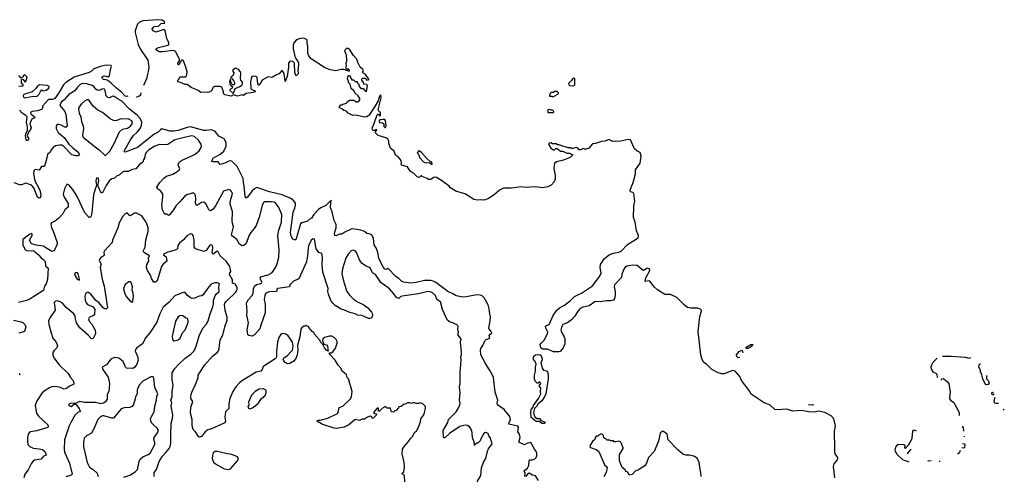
# Model space of a CAD drawing. Extents: x 1863118 to 1989590, y 394482 to 532474.
# Tile 207 of 215: x 1940295 to 1952914, y 519857 to 525712. Entities that reach past the tile are written whole.
import ezdxf

# ---------------------------------------------------------------- set-up
doc = ezdxf.new("R2010")
doc.units = 0

msp = doc.modelspace()

# ---------------------------------------------------------------- linework, layer by layer
at = {"layer": '0CON20XD'}
for points in [[(1944720, 524805), (1944738, 524792), (1944752, 524862), (1944745, 524880), (1944704, 524884), (1944700, 524905), (1944680, 524935), (1944680, 524955), (1944685, 524960), (1944725, 524960), (1944735, 524940), (1944765, 524942), (1944770, 524955), (1944742, 524982), (1944733, 525003), (1944692, 525032), (1944690, 525045), (1944700, 525055), (1944692, 525075), (1944658, 525105), (1944628, 525165), (1944617, 525205), (1944572, 525252), (1944527, 525327), (1944505, 525342), (1944485, 525344), (1944457, 525315), (1944479, 525255), (1944484, 525195), (1944484, 525176), (1944474, 525154), (1944478, 525112), (1944470, 525095), (1944482, 525082), (1944505, 525080), (1944518, 525068), (1944518, 525052), (1944505, 525050), (1944495, 525060), (1944475, 525060), (1944465, 525070), (1944445, 525072), (1944415, 525073), (1944345, 525058), (1944275, 525069), (1944200, 525100), (1944030, 525210), (1944000, 525250), (1943989, 525279), (1943988, 525375), (1943977, 525405), (1943981, 525435), (1943977, 525455), (1943935, 525474), (1943891, 525469), (1943855, 525460), (1943834, 525446), (1943810, 525415), (1943801, 525385), (1943798, 525335), (1943810, 525305), (1943822, 525242), (1943832, 525215), (1943861, 525175), (1943866, 525156), (1943862, 525075), (1943858, 525065), (1943862, 525018), (1943838, 524992), (1943832, 524995), (1943823, 525035), (1943817, 525155), (1943795, 525174), (1943755, 525178), (1943740, 525155), (1943741, 525105), (1943722, 524985), (1943695, 524920), (1943685, 525020), (1943665, 525058), (1943655, 525060), (1943621, 525019), (1943585, 525004), (1943545, 524978), (1943525, 524972), (1943481, 524979), (1943404, 524936), (1943392, 524925), (1943378, 524885), (1943355, 524870), (1943342, 524915), (1943340, 524975), (1943320, 524985), (1943274, 524986), (1943266, 524974), (1943254, 524915), (1943258, 524828), (1943270, 524815), (1943318, 524795), (1943310, 524785), (1943285, 524778), (1943196, 524764), (1943165, 524741), (1943145, 524750), (1943085, 524732), (1943035, 524750), (1943005, 524731), (1942925, 524748), (1942908, 524765), (1942907, 524785), (1942886, 524845), (1942865, 524856), (1942795, 524854), (1942775, 524846), (1942755, 524800), (1942725, 524782), (1942705, 524779), (1942635, 524784), (1942615, 524778), (1942584, 524804), (1942494, 524844), (1942442, 524882), (1942415, 524882), (1942357, 524907), (1942320, 524915), (1942320, 524935), (1942337, 524953), (1942345, 524980), (1942422, 524978), (1942436, 525004), (1942439, 525045), (1942426, 525105), (1942393, 525185), (1942380, 525195), (1942367, 525193), (1942336, 525134), (1942325, 525133), (1942322, 525155), (1942341, 525185), (1942343, 525205), (1942291, 525305), (1942265, 525318), (1942125, 525300), (1942081, 525301), (1942040, 525325), (1942047, 525343), (1942075, 525354), (1942195, 525386), (1942207, 525395), (1942207, 525415), (1942179, 525469), (1942165, 525551), (1942155, 525577), (1942145, 525584), (1942041, 525551), (1942007, 525567), (1941995, 525580), (1941992, 525595), (1942020, 525625), (1942075, 525630), (1942109, 525661), (1942153, 525667), (1942152, 525685), (1942122, 525705), (1942065, 525712), (1941875, 525698), (1941826, 525675), (1941806, 525655), (1941797, 525635), (1941775, 525570), (1941774, 525546), (1941813, 525393), (1941837, 525337), (1941938, 525195), (1941949, 525105), (1941942, 525048), (1941931, 525015), (1941919, 524955), (1941880, 524867)], [(1941682, 524730), (1941668, 524725), (1941645, 524730), (1941601, 524781), (1941534, 524835), (1941469, 524899), (1941425, 524932), (1941405, 524942), (1941370, 524945), (1941355, 524958), (1941348, 524975), (1941365, 524988), (1941385, 524990), (1941425, 524978), (1941445, 524990), (1941459, 525075), (1941473, 525115), (1941465, 525126), (1941405, 525128), (1941342, 525118), (1941245, 525080), (1941215, 525050), (1941184, 525036), (1940994, 524976), (1940885, 524908), (1940855, 524876), (1940798, 524772), (1940745, 524702), (1940715, 524689), (1940662, 524688), (1940586, 524605), (1940586, 524574), (1940575, 524561), (1940525, 524542), (1940455, 524534), (1940436, 524525), (1940432, 524515), (1940438, 524505), (1940485, 524466), (1940487, 524455), (1940455, 524442), (1940427, 524395), (1940424, 524375), (1940443, 524325), (1940435, 524304), (1940410, 524280), (1940393, 524235), (1940392, 524222), (1940412, 524185), (1940405, 524165), (1940399, 524161), (1940385, 524163), (1940377, 524175), (1940371, 524225), (1940376, 524256), (1940393, 524297), (1940394, 524336), (1940381, 524395), (1940389, 524465), (1940373, 524483), (1940325, 524513), (1940293, 524553)], [(1943035, 524768), (1943055, 524830), (1943116, 524854), (1943145, 524878), (1943151, 524895), (1943150, 524910), (1943129, 524935), (1943124, 524955), (1943130, 525025), (1943126, 525045), (1943100, 525075), (1943065, 525089), (1943050, 525085), (1943028, 525065), (1943022, 525055), (1943038, 525035), (1943036, 525015), (1943025, 524993), (1943000, 524975), (1943002, 524962), (1943015, 524958), (1943040, 524925), (1943049, 524905), (1943047, 524883), (1943042, 524878), (1943025, 524878), (1943008, 524895), (1943000, 524915), (1942998, 524948), (1942984, 524924), (1942992, 524875), (1943007, 524867), (1943020, 524845), (1943015, 524828), (1942990, 524815), (1942988, 524805), (1943025, 524770), (1943035, 524768)], [(1940285, 524864), (1940325, 524860), (1940340, 524865), (1940340, 524875), (1940320, 524895), (1940320, 524945), (1940335, 524950), (1940365, 524910), (1940375, 524920), (1940392, 524975), (1940355, 525008), (1940343, 524997), (1940339, 524981), (1940315, 524960), (1940285, 524998)], [(1950741, 519835), (1950726, 519984), (1950732, 520018), (1950774, 520066), (1950781, 520085), (1950779, 520099), (1950748, 520145), (1950741, 520165), (1950744, 520305), (1950736, 520346), (1950736, 520435), (1950750, 520505), (1950730, 520595), (1950694, 520634), (1950614, 520674), (1950573, 520685), (1950535, 520690), (1950475, 520680), (1950405, 520682), (1950315, 520700), (1950205, 520692), (1950125, 520718), (1950005, 520711), (1949975, 520715), (1949915, 520770), (1949835, 520798), (1949670, 520910), (1949645, 520958), (1949545, 521085), (1949523, 521135), (1949465, 521207), (1949435, 521212), (1949325, 521171), (1949295, 521170), (1949245, 521183), (1949164, 521225), (1949096, 521296), (1949063, 521315), (1949043, 521355), (1949024, 521415), (1948992, 521715), (1949010, 521905), (1949035, 521975), (1949027, 521995), (1948985, 522013), (1948895, 522011), (1948853, 522023), (1948815, 522052), (1948715, 522151), (1948635, 522189), (1948565, 522189), (1948468, 522248), (1948432, 522282), (1948365, 522362), (1948312, 522355), (1948319, 522401), (1948369, 522495), (1948365, 522519), (1948335, 522524), (1948301, 522499), (1948285, 522497), (1948210, 522560), (1948155, 522563), (1948075, 522553), (1948055, 522539), (1948035, 522505), (1948010, 522445), (1948009, 522405), (1947919, 522311), (1947915, 522285), (1947928, 522225), (1947927, 522177), (1947918, 522135), (1947906, 522115), (1947870, 522105), (1947815, 522108), (1947735, 522095), (1947685, 522100), (1947665, 522095), (1947595, 522041), (1947515, 522025), (1947480, 522010), (1947447, 521973), (1947411, 521909), (1947368, 521865), (1947316, 521825), (1947256, 521804), (1947241, 521779), (1947230, 521735), (1947243, 521695), (1947274, 521645), (1947280, 521625), (1947280, 521555), (1947262, 521505), (1947222, 521458), (1947205, 521451), (1947136, 521454), (1947058, 521488), (1946995, 521485), (1946975, 521505), (1946967, 521545), (1946978, 521565), (1947017, 521603), (1947061, 521685), (1947063, 521705), (1947036, 521755), (1947035, 521780), (1947045, 521790), (1947080, 521805), (1947130, 521920), (1947180, 521985), (1947214, 522016), (1947279, 522051), (1947355, 522112), (1947405, 522161), (1947455, 522188), (1947495, 522204), (1947635, 522299), (1947717, 522405), (1947740, 522440), (1947745, 522462), (1947735, 522535), (1947738, 522572), (1947786, 522645), (1947855, 522700), (1947905, 522719), (1947975, 522732), (1948005, 522745), (1948085, 522830), (1948222, 522915), (1948226, 522945), (1948201, 523005), (1948185, 523115), (1948163, 523175), (1948167, 523325), (1948180, 523385), (1948173, 523415), (1948165, 523485), (1948155, 523498), (1948123, 523503), (1948118, 523525), (1948157, 523625), (1948186, 523736), (1948187, 523785), (1948245, 523870), (1948258, 523962), (1948245, 524009), (1948205, 524031), (1948175, 524058), (1948121, 524171), (1948095, 524177), (1947978, 524152), (1947935, 524156), (1947895, 524152), (1947845, 524176), (1947795, 524156), (1947750, 524150), (1947675, 524124), (1947638, 524122), (1947587, 524065), (1947555, 524050), (1947535, 524050), (1947515, 524060), (1947485, 524043), (1947465, 524042), (1947450, 524065), (1947425, 524072), (1947385, 524060), (1947365, 524060), (1947355, 524070), (1947325, 524070), (1947298, 524078), (1947243, 524093), (1947209, 524109), (1947188, 524108), (1947169, 524119), (1947125, 524118), (1947102, 524132), (1947085, 524130), (1947073, 524117), (1947102, 524065), (1947135, 524042), (1947147, 524043), (1947165, 524060), (1947185, 524060), (1947228, 524028), (1947257, 524027), (1947305, 524000), (1947345, 524000), (1947355, 523990), (1947380, 523985), (1947380, 523975), (1947348, 523945), (1947265, 523909), (1947175, 523890), (1947151, 523869), (1947143, 523845), (1947141, 523805), (1947159, 523719), (1947159, 523665), (1947145, 523631), (1947105, 523589), (1947065, 523568), (1946995, 523557), (1946905, 523568), (1946775, 523562), (1946725, 523570), (1946595, 523551), (1946495, 523553), (1946442, 523528), (1946375, 523466), (1946305, 523421), (1946265, 523404), (1946235, 523399), (1946205, 523404), (1946165, 523397), (1946114, 523405), (1946051, 523451), (1945998, 523478), (1945885, 523512), (1945815, 523554), (1945797, 523577), (1945700, 523650), (1945635, 523689), (1945605, 523694), (1945565, 523663), (1945535, 523662), (1945517, 523677), (1945455, 523700), (1945445, 523710), (1945435, 523710), (1945415, 523690), (1945390, 523695), (1945350, 523735), (1945301, 523771), (1945263, 523823), (1945190, 523845), (1945182, 523865), (1945187, 523873), (1945182, 523905), (1945148, 523948), (1945110, 523975), (1945096, 524026), (1945054, 524054), (1945047, 524065), (1945024, 524124), (1945026, 524155), (1945015, 524180), (1944987, 524197), (1944890, 524225), (1944850, 524265), (1944870, 524300), (1944855, 524300), (1944845, 524290), (1944825, 524290), (1944815, 524300), (1944813, 524325), (1944823, 524347), (1944875, 524490), (1944885, 524500), (1944895, 524500), (1944905, 524480), (1944920, 524485), (1944920, 524525), (1944902, 524532), (1944890, 524555), (1944928, 524712), (1944925, 524750), (1944905, 524732), (1944888, 524672), (1944839, 524585), (1944775, 524489), (1944744, 524466), (1944715, 524464), (1944604, 524486), (1944565, 524484), (1944504, 524514), (1944485, 524540), (1944455, 524548), (1944431, 524561), (1944425, 524570), (1944390, 524585), (1944392, 524598), (1944412, 524618), (1944425, 524620), (1944435, 524630), (1944485, 524640), (1944492, 524658), (1944525, 524680), (1944575, 524680), (1944587, 524677), (1944605, 524660), (1944625, 524660), (1944645, 524670), (1944652, 524685), (1944652, 524702), (1944632, 524735), (1944595, 524770), (1944579, 524799), (1944545, 524830), (1944530, 524885), (1944510, 524905), (1944510, 524925), (1944498, 524955), (1944500, 524985), (1944512, 524998), (1944528, 524998), (1944530, 524975), (1944552, 524942), (1944575, 524940), (1944595, 524920), (1944618, 524918), (1944620, 524905), (1944640, 524885), (1944643, 524863), (1944665, 524830), (1944695, 524828), (1944720, 524805)], [(1947395, 524862), (1947410, 524875), (1947410, 524955), (1947395, 524962), (1947380, 524955), (1947367, 524933), (1947328, 524895), (1947332, 524875), (1947345, 524868), (1947395, 524862)], [(1946944, 519804), (1946905, 519862), (1946865, 519872), (1946825, 519898), (1946804, 519886), (1946780, 519855), (1946768, 519858), (1946772, 519895), (1946762, 519925), (1946768, 519935), (1946805, 519962), (1946821, 519995), (1946825, 520060), (1946834, 520066), (1946865, 520068), (1946905, 520084), (1946922, 520115), (1946921, 520155), (1946910, 520185), (1946893, 520203), (1946845, 520290), (1946793, 520277), (1946765, 520262), (1946690, 520295), (1946710, 520355), (1946702, 520395), (1946678, 520428), (1946687, 520487), (1946678, 520498), (1946656, 520506), (1946564, 520524), (1946566, 520545), (1946584, 520585), (1946578, 520625), (1946503, 520713), (1946417, 520775), (1946414, 520795), (1946422, 520835), (1946390, 520935), (1946367, 521125), (1946339, 521189), (1946264, 521305), (1946204, 521415), (1946199, 521475), (1946204, 521496), (1946232, 521535), (1946256, 521595), (1946275, 521612), (1946313, 521625), (1946319, 521635), (1946313, 521665), (1946344, 521695), (1946338, 521715), (1946312, 521742), (1946308, 521755), (1946325, 521845), (1946328, 521902), (1946322, 521942), (1946313, 522003), (1946297, 522057), (1946247, 522147), (1946220, 522170), (1946195, 522178), (1946152, 522182), (1946015, 522156), (1945975, 522154), (1945889, 522169), (1945848, 522198), (1945784, 522225), (1945630, 522340), (1945595, 522359), (1945565, 522367), (1945485, 522369), (1945375, 522341), (1945307, 522333), (1945215, 522348), (1945189, 522359), (1945155, 522395), (1945119, 522415), (1945015, 522526), (1944995, 522507), (1944975, 522512), (1944957, 522535), (1944925, 522600), (1944897, 522655), (1944884, 522725), (1944864, 522785), (1944837, 522825), (1944828, 522905), (1944811, 522945), (1944798, 522958), (1944775, 522968), (1944745, 522969), (1944715, 522994), (1944665, 523012), (1944565, 523029), (1944544, 523026), (1944462, 522988), (1944425, 522962), (1944395, 522960), (1944345, 522940), (1944335, 522943), (1944328, 522975), (1944349, 523045), (1944350, 523085), (1944326, 523136), (1944297, 523265), (1944280, 523295), (1944277, 523317), (1944287, 523397), (1944219, 523331), (1944155, 523299), (1944124, 523276), (1944066, 523214), (1944033, 523165), (1944005, 523150), (1943985, 523128), (1943916, 523106), (1943904, 523106), (1943894, 523096), (1943835, 522890), (1943818, 522888), (1943797, 522897), (1943774, 522935), (1943767, 522985), (1943800, 523245), (1943821, 523295), (1943830, 523335), (1943828, 523358), (1943809, 523389), (1943769, 523419), (1943657, 523467), (1943495, 523505), (1943335, 523559), (1943302, 523545), (1943274, 523516), (1943215, 523434), (1943195, 523424), (1943185, 523445), (1943172, 523582), (1943162, 523625), (1943157, 523675), (1943081, 523831), (1943015, 523899), (1942985, 523901), (1942925, 523874), (1942866, 523856), (1942839, 523889), (1942775, 523889), (1942752, 523895), (1942776, 523935), (1942865, 523989), (1942913, 524027), (1942942, 524092), (1942940, 524135), (1942916, 524185), (1942845, 524219), (1942798, 524278), (1942755, 524301), (1942685, 524290), (1942655, 524292), (1942483, 524337), (1942440, 524330), (1942325, 524290), (1942267, 524283), (1942224, 524284), (1942115, 524311), (1942099, 524301), (1942070, 524270), (1942015, 524239), (1941805, 524075), (1941648, 524015), (1941637, 524017), (1941634, 524025), (1941643, 524045), (1941715, 524173), (1941755, 524225), (1941802, 524268), (1941839, 524315), (1941857, 524355), (1941861, 524395), (1941845, 524439), (1941799, 524489), (1941704, 524564), (1941605, 524667), (1941555, 524693), (1941505, 524729), (1941490, 524730), (1941445, 524711), (1941424, 524714), (1941405, 524737), (1941391, 524805), (1941381, 524821), (1941355, 524824), (1941315, 524806), (1941287, 524807), (1941270, 524820), (1941245, 524855), (1941225, 524867), (1941155, 524888), (1941097, 524893), (1941065, 524877), (1941034, 524845), (1941001, 524799), (1940925, 524753), (1940864, 524686), (1940825, 524654), (1940811, 524611), (1940873, 524535), (1940885, 524495), (1940902, 524355), (1940891, 524335), (1940875, 524332), (1940825, 524360), (1940795, 524367), (1940775, 524366), (1940762, 524345), (1940763, 524315), (1940786, 524266), (1940870, 524195), (1940926, 524116), (1940975, 524067), (1941044, 524015), (1941060, 523985), (1941055, 523973), (1941040, 523965), (1941016, 523964), (1940965, 523979), (1940859, 524085), (1940835, 524101), (1940806, 524104), (1940755, 524095), (1940723, 524075), (1940700, 524045), (1940687, 524013), (1940649, 523985), (1940636, 523905), (1940613, 523835), (1940605, 523829), (1940575, 523830), (1940545, 523782), (1940495, 523789), (1940476, 523775), (1940471, 523735), (1940488, 523645), (1940545, 523545), (1940555, 523515), (1940564, 523455), (1940555, 523429), (1940545, 523422), (1940525, 523434), (1940476, 523555), (1940445, 523589), (1940375, 523614), (1940320, 523595), (1940295, 523596), (1940225, 523622)], [(1940362, 524712), (1940385, 524714), (1940465, 524730), (1940515, 524729), (1940544, 524755), (1940571, 524809), (1940575, 524812), (1940595, 524800), (1940635, 524808), (1940667, 524835), (1940672, 524855), (1940645, 524869), (1940550, 524875), (1940525, 524861), (1940502, 524828), (1940455, 524787), (1940346, 524754), (1940338, 524735), (1940345, 524720), (1940362, 524712)], [(1941846, 524775), (1941841, 524745), (1941822, 524728), (1941801, 524719), (1941792, 524721)], [(1947125, 524720), (1947132, 524728), (1947145, 524730), (1947190, 524755), (1947200, 524765), (1947198, 524778), (1947185, 524790), (1947165, 524792), (1947148, 524792), (1947135, 524780), (1947105, 524780), (1947088, 524762), (1947083, 524733), (1947115, 524730), (1947125, 524720)], [(1941395, 523972), (1941452, 524025), (1941506, 524125), (1941574, 524275), (1941613, 524307), (1941675, 524323), (1941715, 524347), (1941740, 524385), (1941734, 524415), (1941685, 524440), (1941584, 524436), (1941525, 524414), (1941495, 524419), (1941455, 524442), (1941355, 524520), (1941295, 524553), (1941238, 524605), (1941185, 524676), (1941175, 524683), (1941155, 524684), (1941125, 524669), (1941086, 524635), (1941059, 524595), (1941050, 524565), (1941055, 524515), (1941077, 524465), (1941087, 524407), (1941109, 524345), (1941112, 524315), (1941107, 524283), (1941100, 524235), (1941109, 524205), (1941244, 524094), (1941315, 524044), (1941384, 523975), (1941395, 523972)], [(1947135, 524520), (1947140, 524535), (1947125, 524550), (1947105, 524550), (1947085, 524562), (1947062, 524555), (1947065, 524520), (1947135, 524520)], [(1944985, 524330), (1944992, 524345), (1944985, 524420), (1944975, 524430), (1944955, 524432), (1944912, 524428), (1944900, 524415), (1944902, 524392), (1944945, 524390), (1944960, 524375), (1944962, 524342), (1944975, 524330), (1944985, 524330)], [(1943226, 521825), (1943206, 521925), (1943212, 521975), (1943201, 522075), (1943208, 522095), (1943227, 522125), (1943276, 522175), (1943287, 522205), (1943291, 522265), (1943302, 522295), (1943328, 522315), (1943385, 522328), (1943392, 522335), (1943397, 522345), (1943380, 522385), (1943380, 522415), (1943479, 522441), (1943525, 522465), (1943545, 522486), (1943585, 522555), (1943614, 522664), (1943622, 522762), (1943602, 522945), (1943617, 523015), (1943649, 523115), (1943655, 523215), (1943617, 523305), (1943575, 523363), (1943555, 523374), (1943517, 523377), (1943435, 523377), (1943421, 523369), (1943402, 523328), (1943365, 523178), (1943326, 523074), (1943301, 523035), (1943256, 522984), (1943230, 522940), (1943196, 522844), (1943167, 522815), (1943145, 522811), (1943110, 522835), (1943078, 522895), (1943022, 522935), (1943011, 522951), (1943034, 523055), (1943018, 523118), (1943023, 523253), (1942992, 523345), (1942996, 523395), (1943019, 523465), (1943020, 523485), (1943010, 523510), (1942995, 523527), (1942975, 523533), (1942905, 523512), (1942803, 523325), (1942775, 523284), (1942745, 523260), (1942725, 523270), (1942680, 523350), (1942655, 523370), (1942625, 523368), (1942575, 523332), (1942555, 523334), (1942548, 523358), (1942553, 523415), (1942547, 523457), (1942541, 523475), (1942528, 523488), (1942505, 523489), (1942435, 523464), (1942405, 523445), (1942347, 523375), (1942299, 523331), (1942267, 523273), (1942215, 523208), (1942203, 523203), (1942185, 523218), (1942155, 523220), (1942145, 523230), (1942126, 523275), (1942115, 523335), (1942131, 523435), (1942128, 523478), (1942099, 523519), (1942060, 523545), (1942054, 523565), (1942091, 523625), (1942146, 523685), (1942176, 523704), (1942258, 523732), (1942300, 523755), (1942337, 523783), (1942348, 523805), (1942329, 523835), (1942326, 523855), (1942339, 523885), (1942375, 523912), (1942503, 523965), (1942545, 523989), (1942595, 524032), (1942620, 524075), (1942624, 524095), (1942619, 524115), (1942588, 524165), (1942536, 524215), (1942495, 524221), (1942285, 524172), (1942195, 524113), (1942165, 524108), (1942085, 524113), (1942025, 524092), (1941951, 524045), (1941920, 524015), (1941902, 523985), (1941894, 523936), (1941880, 523915), (1941873, 523885), (1941832, 523855), (1941785, 523798), (1941735, 523792), (1941685, 523766), (1941635, 523766), (1941615, 523760), (1941572, 523722), (1941534, 523706), (1941505, 523677), (1941475, 523670), (1941445, 523648), (1941401, 523585), (1941355, 523492), (1941345, 523492), (1941330, 523510), (1941298, 523585), (1941310, 523645), (1941305, 523680), (1941285, 523682), (1941278, 523675), (1941271, 523645), (1941280, 523585), (1941256, 523525), (1941240, 523465), (1941221, 523235), (1941205, 523183), (1941195, 523174), (1941185, 523176), (1941128, 523235), (1941030, 523445), (1940975, 523536), (1940925, 523593), (1940905, 523602), (1940895, 523596), (1940868, 523545), (1940854, 523475), (1940863, 523435), (1940918, 523355), (1940914, 523306), (1940875, 523275), (1940847, 523223), (1940795, 523168), (1940755, 523134), (1940701, 523109), (1940694, 523096), (1940701, 523045), (1940721, 523015), (1940773, 522855), (1940773, 522835), (1940735, 522749), (1940705, 522738), (1940597, 522807), (1940505, 522821), (1940445, 522839), (1940420, 522885), (1940456, 522945), (1940455, 522966), (1940445, 522969), (1940425, 522961), (1940337, 522895), (1940337, 522825), (1940365, 522761), (1940385, 522753), (1940475, 522746), (1940535, 522696), (1940565, 522661), (1940612, 522625), (1940621, 522605), (1940626, 522556), (1940659, 522525), (1940652, 522385), (1940634, 522326), (1940612, 522295), (1940599, 522245), (1940579, 522225), (1940416, 522125), (1940365, 522106), (1940279, 522085)], [(1945575, 523857), (1945583, 523865), (1945576, 523885), (1945561, 523891), (1945507, 523937), (1945445, 524007), (1945415, 524030), (1945402, 524028), (1945400, 524015), (1945390, 524005), (1945407, 523987), (1945425, 523940), (1945471, 523891), (1945495, 523878), (1945545, 523882), (1945575, 523857)], [(1944324, 520474), (1944168, 520525), (1944136, 520546), (1944110, 520555), (1944102, 520565), (1944120, 520575), (1944145, 520576), (1944245, 520604), (1944367, 520663), (1944376, 520675), (1944391, 520739), (1944435, 520755), (1944530, 520845), (1944548, 520875), (1944556, 520945), (1944508, 521105), (1944490, 521125), (1944485, 521160), (1944425, 521210), (1944415, 521240), (1944375, 521280), (1944338, 521348), (1944272, 521415), (1944262, 521435), (1944268, 521442), (1944288, 521442), (1944310, 521451), (1944341, 521499), (1944363, 521565), (1944362, 521585), (1944351, 521611), (1944325, 521638), (1944294, 521654), (1944265, 521654), (1944202, 521638), (1944180, 521619), (1944177, 521597), (1944193, 521553), (1944205, 521547), (1944225, 521541), (1944239, 521525), (1944248, 521462), (1944231, 521471), (1944202, 521502), (1944180, 521545), (1944157, 521567), (1944136, 521606), (1944075, 521680), (1944070, 521695), (1944044, 521714), (1944000, 521765), (1944000, 521775), (1943965, 521790), (1943955, 521780), (1943935, 521780), (1943905, 521758), (1943898, 521745), (1943884, 521645), (1943856, 521534), (1943860, 521475), (1943849, 521415), (1943836, 521374), (1943810, 521335), (1943755, 521302), (1943729, 521299), (1943695, 521314), (1943674, 521345), (1943672, 521358), (1943680, 521375), (1943725, 521406), (1943780, 521460), (1943789, 521475), (1943798, 521525), (1943789, 521575), (1943767, 521615), (1943736, 521656), (1943705, 521680), (1943675, 521687), (1943655, 521683), (1943638, 521672), (1943615, 521636), (1943598, 521575), (1943585, 521456), (1943588, 521395), (1943581, 521375), (1943568, 521362), (1943425, 521271), (1943413, 521257), (1943401, 521225), (1943385, 521207), (1943325, 521192), (1943152, 521085), (1943113, 521057), (1943064, 521005), (1943026, 520945), (1942989, 520855), (1942975, 520785), (1942976, 520725), (1942931, 520685), (1942926, 520615), (1942934, 520565), (1942926, 520544), (1942755, 520467), (1942705, 520452), (1942671, 520429), (1942625, 520367), (1942605, 520358), (1942595, 520358), (1942585, 520368), (1942546, 520426), (1942518, 520455), (1942506, 520505), (1942504, 520585), (1942484, 520665), (1942488, 520745), (1942514, 520815), (1942489, 520855), (1942486, 520875), (1942492, 520908), (1942504, 520946), (1942549, 521035), (1942580, 521125), (1942582, 521155), (1942594, 521175), (1942667, 521285), (1942765, 521396), (1942824, 521446), (1942845, 521472), (1942866, 521605), (1942899, 521665), (1942922, 521775), (1942953, 521857), (1942953, 521895), (1942929, 521985), (1942920, 522055), (1942925, 522075), (1942941, 522099), (1943063, 522217), (1943080, 522255), (1943082, 522275), (1943061, 522321), (1943021, 522335), (1943021, 522375), (1942984, 522446), (1942987, 522463), (1943001, 522485), (1942990, 522545), (1942941, 522615), (1942862, 522682), (1942833, 522743), (1942815, 522741), (1942785, 522709), (1942775, 522706), (1942765, 522712), (1942761, 522725), (1942770, 522785), (1942764, 522815), (1942745, 522826), (1942730, 522820), (1942685, 522754), (1942655, 522741), (1942549, 522775), (1942529, 522799), (1942529, 522885), (1942516, 522945), (1942505, 522960), (1942485, 522966), (1942435, 522939), (1942393, 522887), (1942344, 522846), (1942322, 522815), (1942319, 522775), (1942286, 522755), (1942195, 522732), (1942138, 522705), (1942138, 522695), (1942171, 522671), (1942180, 522615), (1942135, 522579), (1942114, 522545), (1942057, 522365), (1942035, 522347), (1942016, 522346), (1941983, 522393), (1941970, 522435), (1941934, 522495), (1941922, 522535), (1941925, 522572), (1941949, 522615), (1941946, 522654), (1941958, 522685), (1941895, 522722), (1941880, 522735), (1941878, 522745), (1941901, 522795), (1941913, 522887), (1941943, 522995), (1941941, 523045), (1941919, 523109), (1941858, 523195), (1941793, 523233), (1941765, 523230), (1941715, 523198), (1941696, 523206), (1941675, 523232), (1941665, 523233), (1941645, 523223), (1941612, 523182), (1941569, 523105), (1941554, 523045), (1941486, 522885), (1941479, 522855), (1941379, 522745), (1941371, 522725), (1941378, 522695), (1941374, 522685), (1941341, 522665), (1941321, 522645), (1941314, 522626), (1941341, 522575), (1941326, 522535), (1941352, 522385), (1941379, 522295), (1941422, 522018), (1941405, 522002), (1941385, 522003), (1941365, 522017), (1941315, 522083), (1941266, 522116), (1941247, 522147), (1941205, 522194), (1941166, 522216), (1941140, 522200), (1941129, 522165), (1941132, 522115), (1941145, 522081), (1941165, 522058), (1941235, 522031), (1941258, 521995), (1941254, 521936), (1941241, 521919), (1941187, 521895), (1941178, 521875), (1941184, 521845), (1941219, 521809), (1941261, 521731), (1941268, 521695), (1941264, 521675), (1941235, 521622), (1941215, 521619), (1941174, 521665), (1941065, 521759), (1941021, 521825), (1941008, 521875), (1941004, 521915), (1940985, 521945), (1940890, 522020), (1940845, 522078), (1940815, 522096), (1940775, 522107), (1940755, 522104), (1940736, 522085), (1940748, 521985), (1940684, 521895), (1940664, 521855), (1940667, 521805), (1940699, 521695), (1940718, 521628), (1940761, 521575), (1940778, 521535), (1940771, 521505), (1940731, 521465), (1940721, 521445), (1940720, 521415), (1940731, 521375), (1940801, 521285), (1940917, 521175), (1940947, 521125), (1940981, 521085), (1940990, 521045), (1940985, 521034), (1940935, 521013), (1940895, 520984), (1940865, 520972), (1940805, 520999), (1940737, 521007), (1940705, 521004), (1940675, 520993), (1940621, 520959), (1940582, 520925), (1940508, 520815), (1940494, 520765), (1940511, 520665), (1940535, 520627), (1940654, 520515), (1940660, 520495), (1940656, 520484), (1940511, 520439), (1940434, 520426), (1940417, 520415), (1940405, 520398), (1940396, 520355), (1940396, 520305), (1940401, 520265), (1940411, 520251), (1940425, 520238), (1940469, 520219), (1940545, 520211), (1940585, 520199), (1940616, 520175), (1940631, 520145), (1940633, 520127), (1940595, 520112), (1940572, 520075), (1940485, 520062), (1940468, 520052), (1940446, 520024), (1940405, 519939), (1940361, 519885), (1940348, 519835)], [(1946159, 519785), (1946203, 519865), (1946214, 519966), (1946240, 520040), (1946267, 520085), (1946295, 520190), (1946302, 520208), (1946348, 520275), (1946325, 520355), (1946309, 520375), (1946297, 520407), (1946263, 520417), (1946244, 520406), (1946208, 520345), (1946198, 520312), (1946168, 520282), (1946155, 520282), (1946132, 520268), (1946125, 520250), (1946118, 520305), (1946104, 520334), (1946098, 520365), (1946089, 520445), (1946064, 520485), (1946035, 520509), (1946005, 520511), (1945936, 520494), (1945805, 520404), (1945745, 520352), (1945735, 520350), (1945727, 520365), (1945724, 520445), (1945782, 520545), (1945789, 520585), (1945888, 520685), (1945915, 520725), (1945937, 520775), (1945940, 520795), (1945932, 520835), (1945942, 520925), (1945931, 521005), (1945941, 521041), (1945940, 521185), (1945952, 521345), (1945948, 521395), (1945956, 521415), (1945958, 521445), (1945946, 521575), (1945952, 521615), (1945942, 521635), (1945914, 521665), (1945912, 521675), (1945920, 521705), (1945908, 521745), (1945916, 521776), (1945906, 521796), (1945845, 521826), (1945805, 521836), (1945774, 521865), (1945713, 521997), (1945688, 522095), (1945642, 522122), (1945625, 522177), (1945585, 522210), (1945555, 522223), (1945525, 522225), (1945405, 522195), (1945195, 522168), (1945179, 522161), (1945154, 522136), (1945125, 522148), (1945091, 522195), (1945035, 522260), (1944924, 522344), (1944853, 522443), (1944817, 522467), (1944785, 522528), (1944725, 522557), (1944685, 522587), (1944654, 522625), (1944611, 522725), (1944595, 522748), (1944575, 522758), (1944545, 522750), (1944503, 522707), (1944475, 522656), (1944430, 522515), (1944423, 522455), (1944447, 522345), (1944487, 522227), (1944524, 522174), (1944575, 522127), (1944625, 522095), (1944705, 522055), (1944755, 522016), (1944805, 521961), (1944816, 521935), (1944813, 521905), (1944804, 521886), (1944785, 521880), (1944765, 521882), (1944678, 521918), (1944625, 521922), (1944595, 521939), (1944525, 521956), (1944458, 521988), (1944415, 522000), (1944339, 522045), (1944307, 522075), (1944282, 522112), (1944252, 522192), (1944246, 522225), (1944248, 522265), (1944182, 522475), (1944172, 522568), (1944174, 522665), (1944165, 522712), (1944127, 522727), (1944095, 522774), (1944075, 522896), (1944055, 522901), (1944035, 522889), (1944002, 522825), (1943992, 522785), (1943984, 522685), (1943970, 522605), (1943872, 522388), (1943805, 522357), (1943785, 522341), (1943762, 522315), (1943753, 522285), (1943604, 522266), (1943590, 522255), (1943592, 522235), (1943580, 522225), (1943495, 522222), (1943465, 522212), (1943447, 522195), (1943436, 522175), (1943428, 522125), (1943439, 522065), (1943442, 521955), (1943384, 521795), (1943372, 521748), (1943305, 521671), (1943275, 521653), (1943231, 521661), (1943219, 521669), (1943210, 521735), (1943226, 521825)], [(1941055, 522370), (1941060, 522385), (1941042, 522455), (1941035, 522467), (1941011, 522469), (1940999, 522455), (1941005, 522428), (1941031, 522385), (1941055, 522370)], [(1942019, 519855), (1942020, 519905), (1942050, 519945), (1942083, 520045), (1942126, 520115), (1942169, 520161), (1942211, 520215), (1942222, 520238), (1942232, 520285), (1942230, 520385), (1942238, 520538), (1942252, 520598), (1942256, 520645), (1942238, 520755), (1942246, 520795), (1942232, 520835), (1942250, 520875), (1942251, 520945), (1942263, 521027), (1942249, 521095), (1942247, 521185), (1942281, 521239), (1942330, 521290), (1942412, 521368), (1942493, 521427), (1942529, 521465), (1942557, 521525), (1942593, 521657), (1942643, 521755), (1942685, 521802), (1942711, 521849), (1942735, 521940), (1942771, 522029), (1942778, 522065), (1942778, 522115), (1942798, 522172), (1942815, 522195), (1942851, 522225), (1942845, 522285), (1942856, 522325), (1942828, 522338), (1942792, 522338), (1942748, 522322), (1942700, 522265), (1942648, 522185), (1942625, 522170), (1942595, 522166), (1942540, 522140), (1942506, 522136), (1942483, 522145), (1942445, 522177), (1942413, 522217), (1942375, 522211), (1942285, 522172), (1942210, 522090), (1942132, 522025), (1942091, 521939), (1942054, 521835), (1941964, 521696), (1941911, 521635), (1941868, 521555), (1941797, 521503), (1941778, 521482), (1941774, 521465), (1941806, 521395), (1941812, 521348), (1941796, 521295), (1941765, 521250), (1941745, 521238), (1941665, 521243), (1941651, 521255), (1941621, 521331), (1941565, 521371), (1941515, 521381), (1941465, 521362), (1941406, 521285), (1941353, 521255), (1941359, 521225), (1941428, 521128), (1941447, 521045), (1941438, 520945), (1941416, 520904), (1941414, 520845), (1941395, 520812), (1941367, 520795), (1941335, 520785), (1941265, 520801), (1941124, 520804), (1941065, 520816), (1941005, 520790), (1940963, 520793), (1940935, 520786), (1940924, 520776), (1940925, 520763), (1940955, 520753), (1940995, 520780), (1941015, 520780), (1941056, 520726), (1941066, 520705), (1941068, 520685), (1941045, 520679), (1941006, 520644), (1940949, 520545), (1940930, 520505), (1940868, 520325), (1940864, 520206), (1940869, 520165), (1940932, 520025), (1940966, 519884), (1940955, 519871), (1940885, 519852)], [(1941735, 522088), (1941746, 522104), (1941754, 522165), (1941749, 522205), (1941736, 522245), (1941742, 522285), (1941725, 522340), (1941715, 522350), (1941695, 522350), (1941648, 522315), (1941626, 522265), (1941628, 522245), (1941644, 522195), (1941665, 522157), (1941715, 522100), (1941735, 522088)], [(1940215, 521857), (1940315, 521838), (1940335, 521829), (1940360, 521805), (1940373, 521775), (1940358, 521712), (1940285, 521693)], [(1942275, 521593), (1942325, 521606), (1942353, 521627), (1942383, 521695), (1942416, 521735), (1942450, 521815), (1942454, 521845), (1942451, 521875), (1942418, 521888), (1942395, 521910), (1942375, 521918), (1942346, 521914), (1942325, 521901), (1942291, 521845), (1942247, 521655), (1942255, 521610), (1942264, 521594), (1942275, 521593)], [(1949519, 521383), (1949515, 521379), (1949505, 521377), (1949485, 521392), (1949482, 521415), (1949515, 521458), (1949545, 521476), (1949560, 521455), (1949561, 521440)], [(1949625, 521494), (1949606, 521496), (1949604, 521505), (1949614, 521515), (1949665, 521546), (1949689, 521545), (1949686, 521535), (1949655, 521508), (1949625, 521494)], [(1947015, 520532), (1946986, 520535), (1946955, 520560), (1946915, 520561), (1946852, 520612), (1946848, 520625), (1946846, 520676), (1946851, 520715), (1946877, 520743), (1946878, 520765), (1946945, 520855), (1946974, 520915), (1946969, 520945), (1946972, 520985), (1946953, 521015), (1946974, 521045), (1946965, 521060), (1946955, 521063), (1946935, 521050), (1946925, 521050), (1946905, 521074), (1946892, 521102), (1946891, 521155), (1946907, 521205), (1946905, 521255), (1946912, 521295), (1946902, 521328), (1946882, 521355), (1946881, 521375), (1946885, 521396), (1946905, 521415), (1946955, 521420), (1946975, 521412), (1946992, 521365), (1946990, 521345), (1946976, 521315), (1946989, 521245), (1947006, 521216), (1947045, 521210), (1947061, 521191), (1947068, 521165), (1947068, 521105), (1947036, 520916), (1947027, 520883), (1946985, 520825), (1946935, 520782), (1946917, 520753), (1946892, 520728), (1946881, 520675), (1946883, 520653), (1946899, 520619), (1946925, 520598), (1946965, 520596), (1946974, 520574), (1947022, 520555), (1947032, 520545), (1947015, 520532)], [(1952055, 521370), (1951999, 521315), (1951979, 521281), (1951972, 521255), (1951975, 521232), (1951998, 521198), (1952035, 521180), (1952049, 521165), (1952054, 521125)], [(1952479, 521378), (1952465, 521369), (1952415, 521381), (1952235, 521391), (1952125, 521393), (1952121, 521391)], [(1952685, 521148), (1952686, 521145), (1952685, 521105), (1952705, 521086), (1952714, 521068), (1952716, 521065), (1952714, 521046), (1952705, 521034), (1952685, 521029), (1952671, 521035), (1952639, 521105), (1952627, 521157), (1952608, 521195), (1952607, 521217), (1952586, 521255), (1952590, 521285), (1952605, 521299), (1952608, 521299)], [(1940290, 521175), (1940297, 521165), (1940294, 521155)], [(1941629, 519845), (1941705, 519872), (1941775, 519913), (1941805, 519945), (1941819, 519999), (1941822, 520035), (1941837, 520075), (1941874, 520106), (1941942, 520135), (1941969, 520155), (1942025, 520265), (1942026, 520286), (1942014, 520334), (1942017, 520355), (1942061, 520415), (1942070, 520435), (1942069, 520455), (1942055, 520475), (1942005, 520519), (1941985, 520544), (1941975, 520568), (1941973, 520595), (1941983, 520625), (1942019, 520685), (1942026, 520754), (1942049, 520835), (1942051, 520885), (1942066, 520915), (1942027, 520995), (1942015, 521117), (1942005, 521131), (1941975, 521133), (1941874, 521076), (1941825, 521025), (1941799, 520965), (1941802, 520915), (1941777, 520875), (1941775, 520850), (1941754, 520776), (1941735, 520751), (1941705, 520737), (1941635, 520734), (1941595, 520722), (1941496, 520604), (1941475, 520604), (1941375, 520632), (1941355, 520632), (1941329, 520621), (1941295, 520585), (1941247, 520465), (1941215, 520411), (1941149, 520375), (1941123, 520345), (1941112, 520295), (1941111, 520235), (1941159, 520035), (1941190, 519975), (1941235, 519944), (1941288, 519895), (1941300, 519855)], [(1952108, 521091), (1952115, 521105), (1952125, 521109), (1952145, 521101), (1952187, 521067), (1952201, 521045), (1952222, 520935), (1952210, 520875), (1952212, 520855), (1952223, 520833), (1952266, 520805), (1952337, 520675), (1952335, 520637)], [(1943245, 520724), (1943280, 520735), (1943351, 520789), (1943394, 520856), (1943442, 520895), (1943452, 520925), (1943452, 520955), (1943445, 520967), (1943415, 520979), (1943365, 520974), (1943314, 520945), (1943265, 520899), (1943226, 520806), (1943231, 520775), (1943217, 520745), (1943229, 520729), (1943245, 520724)], [(1952777, 520915), (1952775, 520902), (1952765, 520900), (1952755, 520910), (1952754, 520926), (1952764, 520936), (1952771, 520931)], [(1945231, 519785), (1945226, 519865), (1945199, 519885), (1945197, 519895), (1945220, 519915), (1945226, 519975), (1945222, 520035), (1945198, 520145), (1945203, 520205), (1945228, 520245), (1945279, 520305), (1945307, 520345), (1945335, 520370), (1945351, 520415), (1945380, 520440), (1945406, 520485), (1945432, 520555), (1945437, 520595), (1945473, 520645), (1945483, 520675), (1945497, 520727), (1945495, 520750), (1945460, 520785), (1945425, 520798), (1945405, 520790), (1945375, 520790), (1945355, 520800), (1945335, 520800), (1945315, 520790), (1945295, 520800), (1945265, 520800), (1945235, 520780), (1945212, 520778), (1945185, 520750), (1945152, 520748), (1945150, 520735), (1945118, 520702), (1945102, 520698), (1945085, 520680), (1945063, 520683), (1945055, 520690), (1945045, 520730), (1945005, 520730), (1944985, 520750), (1944945, 520730), (1944905, 520690), (1944893, 520693), (1944895, 520730), (1944875, 520732), (1944830, 520675), (1944845, 520661), (1944867, 520657), (1944868, 520645), (1944825, 520604), (1944814, 520604), (1944803, 520625), (1944785, 520629), (1944753, 520617), (1944715, 520591), (1944685, 520588), (1944648, 520572), (1944595, 520584), (1944514, 520516), (1944453, 520487), (1944355, 520470), (1944324, 520474)], [(1952838, 520792), (1952805, 520792), (1952790, 520800), (1952786, 520825), (1952796, 520871)], [(1950464, 520778), (1950464, 520775), (1950455, 520771), (1950408, 520775), (1950403, 520778)], [(1952914, 520704), (1952907, 520707), (1952899, 520719)], [(1949028, 519855), (1949026, 519906), (1949014, 519945), (1949002, 520035), (1948978, 520088), (1948935, 520114), (1948876, 520126), (1948833, 520127), (1948795, 520140), (1948728, 520195), (1948607, 520325), (1948592, 520395), (1948545, 520432), (1948525, 520432), (1948505, 520410), (1948484, 520306), (1948426, 520175), (1948355, 520098), (1948327, 520025), (1948305, 519992), (1948225, 519938), (1948185, 519922), (1948145, 519880), (1948105, 519870), (1948088, 519908), (1948065, 519920), (1948055, 519940), (1948015, 519970), (1947983, 520055), (1947983, 520137), (1948030, 520215), (1948030, 520225), (1948010, 520255), (1948010, 520275), (1948000, 520285), (1948000, 520295), (1947975, 520308), (1947935, 520298), (1947915, 520300), (1947905, 520310), (1947865, 520310), (1947855, 520320), (1947825, 520320), (1947808, 520338), (1947795, 520340), (1947782, 520352), (1947778, 520378), (1947755, 520400), (1947722, 520388), (1947705, 520370), (1947685, 520370), (1947673, 520357), (1947665, 520330), (1947635, 520302), (1947605, 520258), (1947602, 520235), (1947610, 520225), (1947685, 520201), (1947716, 520176), (1947788, 520005), (1947822, 519975), (1947813, 519905), (1947781, 519849)], [(1951696, 520036), (1951675, 520048), (1951635, 520058), (1951615, 520070), (1951542, 520135), (1951515, 520184), (1951515, 520195), (1951525, 520231), (1951555, 520270), (1951628, 520265), (1951639, 520255), (1951635, 520222), (1951645, 520219), (1951655, 520226), (1951691, 520265), (1951712, 520298), (1951733, 520347), (1951743, 520437), (1951755, 520452), (1951775, 520446), (1951784, 520438)], [(1952375, 520499), (1952385, 520479), (1952393, 520445), (1952393, 520436)], [(1952399, 520371), (1952401, 520365), (1952399, 520361)], [(1942975, 519946), (1942995, 519954), (1943087, 520055), (1943097, 520085), (1943086, 520106), (1943015, 520138), (1942935, 520149), (1942826, 520176), (1942802, 520175), (1942775, 520156), (1942764, 520125), (1942762, 520085), (1942780, 520040), (1942803, 520015), (1942915, 519951), (1942975, 519946)], [(1951714, 520203), (1951675, 520155), (1951675, 520146)], [(1952350, 520189), (1952335, 520155), (1952316, 520139)], [(1952384, 520271), (1952395, 520276), (1952405, 520274), (1952410, 520265), (1952402, 520225), (1952395, 520219), (1952368, 520220)], [(1951976, 520056), (1951945, 520049), (1951934, 520053)], [(1952090, 520047), (1952085, 520045), (1952079, 520046)]]:
    msp.add_lwpolyline(points, dxfattribs=at)

doc.saveas('drawing.dxf')
